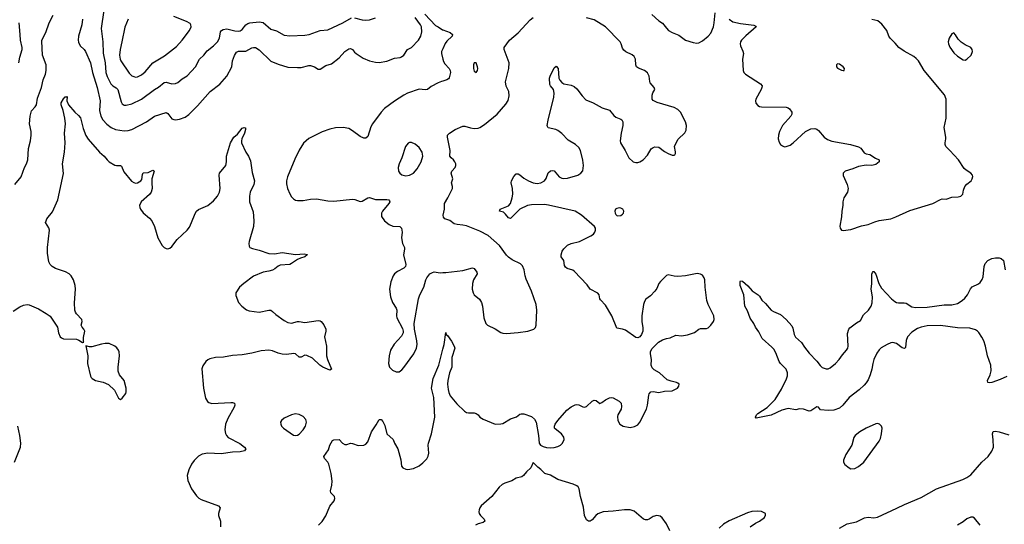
# Model space of a CAD drawing. Header units: inches. Extents: x 1305449 to 1407403, y 744709 to 841554.
# Tile 93 of 114: x 1355551 to 1365902, y 823597 to 828904. Entities that reach past the tile are written whole.
import ezdxf

# ---------------------------------------------------------------- set-up
doc = ezdxf.new("R2010")
doc.units = ezdxf.units.IN
doc.header["$MEASUREMENT"] = 0
doc.layers.add('B3852', color=7, linetype='Continuous')
doc.layers.add('B3862', color=7, linetype='Continuous')

msp = doc.modelspace()

# ---------------------------------------------------------------- linework, layer by layer
at = {"layer": 'B3852', "color": 6}
for points, elevation in [([(1355500, 827170), (1355566, 827250), (1355601, 827350), (1355623, 827390), (1355638, 827430), (1355642, 827550), (1355663, 827630), (1355672, 827690), (1355670, 827730), (1355653, 827810), (1355661, 827890), (1355676, 827944), (1355714, 827986), (1355726, 828010), (1355740, 828080), (1355780, 828190), (1355799, 828270), (1355821, 828330), (1355830, 828371), (1355830, 828430), (1355790, 828530), (1355783, 828677), (1355785, 828690), (1355825, 828770), (1355861, 828870), (1355903, 828950)], 1400), ([(1356436, 829004), (1356409, 828810), (1356425, 828670), (1356429, 828551), (1356448, 828452), (1356455, 828350), (1356470, 828305), (1356510, 828230), (1356530, 828210), (1356566, 828186), (1356582, 828170), (1356619, 828039), (1356630, 828019), (1356650, 828006), (1356670, 828004), (1356730, 828019), (1356830, 828069), (1356970, 828170), (1357010, 828193), (1357070, 828244), (1357090, 828247), (1357150, 828230), (1357190, 828234), (1357215, 828245), (1357259, 828281), (1357310, 828312), (1357399, 828410), (1357441, 828490), (1357488, 828532), (1357522, 828578), (1357590, 828630), (1357629, 828671), (1357653, 828710), (1357663, 828777), (1357671, 828790), (1357690, 828801), (1357730, 828807), (1357814, 828786), (1357850, 828783), (1357870, 828788), (1357890, 828800), (1357929, 828850), (1357950, 828865), (1357970, 828871), (1358070, 828881), (1358110, 828873), (1358190, 828804), (1358250, 828786), (1358330, 828743), (1358390, 828733), (1358550, 828741), (1358595, 828750), (1358710, 828792), (1358790, 828797), (1358948, 828870), (1359038, 828922)], 1500), ([(1356691, 828910), (1356656, 828824), (1356626, 828670), (1356607, 828590), (1356602, 828530), (1356609, 828490), (1356616, 828470), (1356701, 828341), (1356730, 828314), (1356750, 828305), (1356770, 828301), (1356790, 828304), (1356830, 828325), (1356870, 828355), (1356951, 828449), (1357075, 828525), (1357199, 828621), (1357260, 828690), (1357335, 828790), (1357353, 828830), (1357352, 828850), (1357344, 828864), (1357306, 828886), (1357170, 828939)], 1600), ([(1359810, 828963), (1359922, 828842), (1359950, 828830), (1359997, 828797), (1360000, 828796)], 1400), ([(1355543, 828450), (1355553, 828510), (1355578, 828590), (1355578, 828610), (1355558, 828690), (1355557, 828750), (1355544, 828870)], 1500), ([(1356213, 828910), (1356206, 828850), (1356170, 828730), (1356167, 828690), (1356170, 828669), (1356188, 828630), (1356230, 828590), (1356244, 828570), (1356296, 828450), (1356318, 828350), (1356365, 828190), (1356398, 828050), (1356389, 827950), (1356404, 827890), (1356426, 827850), (1356467, 827807), (1356511, 827771), (1356559, 827750), (1356650, 827737), (1356690, 827740), (1356729, 827751), (1356884, 827830), (1356970, 827890), (1357090, 827927), (1357110, 827919), (1357150, 827863), (1357170, 827854), (1357190, 827852), (1357230, 827857), (1357290, 827879), (1357330, 827908), (1357422, 827998), (1357552, 828150), (1357655, 828225), (1357728, 828310), (1357782, 828410), (1357788, 828470), (1357810, 828526), (1357830, 828561), (1357850, 828573), (1357930, 828573), (1357990, 828608), (1358010, 828613), (1358030, 828612), (1358070, 828587), (1358190, 828469), (1358270, 828436), (1358370, 828405), (1358470, 828400), (1358510, 828401), (1358590, 828421), (1358610, 828422), (1358650, 828410), (1358690, 828384), (1358710, 828384), (1358770, 828422), (1358830, 828440), (1358910, 828503), (1358970, 828570), (1359010, 828597), (1359030, 828600), (1359049, 828590), (1359070, 828561), (1359087, 828547), (1359161, 828501), (1359230, 828471), (1359290, 828457), (1359330, 828455), (1359410, 828468), (1359490, 828499), (1359550, 828507), (1359566, 828514), (1359590, 828530), (1359629, 828590), (1359670, 828611), (1359745, 828690), (1359770, 828730), (1359778, 828778), (1359774, 828830), (1359765, 828850), (1359710, 828928)], 1400), ([(1359070, 828923), (1359150, 828904), (1359190, 828900), (1359230, 828903), (1359290, 828923)], 1500), ([(1360000, 828599), (1359987, 828570), (1359987, 828550), (1360000, 828489)], 1400), ([(1360000, 828259), (1359985, 828255), (1359950, 828240), (1359878, 828202), (1359839, 828170), (1359813, 828167), (1359750, 828172), (1359629, 828130), (1359588, 828110), (1359491, 828049), (1359386, 827970), (1359350, 827930), (1359261, 827810), (1359244, 827776), (1359210, 827677), (1359190, 827659), (1359170, 827658), (1359130, 827675), (1359050, 827735), (1359010, 827759), (1358950, 827771), (1358870, 827767), (1358810, 827753), (1358730, 827725), (1358590, 827655), (1358533, 827607), (1358488, 827532), (1358442, 827438), (1358365, 827250), (1358355, 827210), (1358357, 827177), (1358368, 827130), (1358392, 827072), (1358410, 827041), (1358430, 827019), (1358450, 827007), (1358470, 827003), (1358530, 827001), (1358610, 827015), (1358670, 827019), (1358790, 826999), (1358855, 826995), (1359050, 827017), (1359073, 827013), (1359130, 826992), (1359150, 826995), (1359210, 827029), (1359230, 827035), (1359290, 827013), (1359410, 827014), (1359431, 827010), (1359439, 826999), (1359442, 826990), (1359432, 826970), (1359365, 826890), (1359353, 826870), (1359355, 826835), (1359386, 826790), (1359435, 826750), (1359474, 826734), (1359549, 826729), (1359565, 826710), (1359573, 826670), (1359564, 826610), (1359577, 826550), (1359595, 826510), (1359597, 826490), (1359585, 826430), (1359611, 826330), (1359607, 826310), (1359590, 826292), (1359523, 826257), (1359493, 826230), (1359478, 826210), (1359454, 826146), (1359439, 826070), (1359451, 825991), (1359470, 825930), (1359510, 825870), (1359516, 825850), (1359511, 825790), (1359515, 825770), (1359576, 825656), (1359583, 825630), (1359581, 825610), (1359565, 825575), (1359489, 825491), (1359451, 825430), (1359435, 825370), (1359427, 825287), (1359439, 825250), (1359470, 825219), (1359510, 825200), (1359539, 825201), (1359570, 825221), (1359590, 825245), (1359694, 825390), (1359723, 825450), (1359729, 825490), (1359726, 825526), (1359701, 825650), (1359697, 825710), (1359743, 825970), (1359757, 826010), (1359801, 826090), (1359822, 826170), (1359831, 826190), (1359863, 826230), (1359890, 826247), (1359910, 826251), (1359970, 826243), (1360000, 826244)], 1400), ([(1355481, 825839), (1355554, 825886), (1355590, 825901), (1355630, 825908), (1355650, 825905), (1355750, 825863), (1355830, 825816), (1355870, 825785), (1355950, 825670), (1355958, 825610), (1355976, 825570), (1355990, 825559), (1356010, 825549), (1356150, 825545), (1356174, 825534), (1356210, 825508), (1356227, 825513), (1356221, 825521), (1356222, 825562), (1356235, 825630), (1356226, 825650), (1356208, 825670), (1356198, 825690), (1356207, 825730), (1356205, 825750), (1356150, 825810), (1356136, 825830), (1356131, 825851), (1356127, 825927), (1356139, 826070), (1356134, 826110), (1356115, 826170), (1356093, 826210), (1356070, 826231), (1356033, 826253), (1355929, 826289), (1355893, 826310), (1355870, 826330), (1355857, 826357), (1355843, 826450), (1355843, 826510), (1355863, 826690), (1355856, 826716), (1355824, 826770), (1355828, 826788), (1355838, 826810), (1355896, 826884), (1355953, 827010), (1356012, 827288), (1356002, 827390), (1356022, 827510), (1356028, 827610), (1356021, 827710), (1356032, 827810), (1356024, 827870), (1356007, 827950), (1355988, 828010), (1355987, 828030), (1356010, 828072), (1356030, 828093), (1356047, 828093), (1356050, 828096), (1356048, 828052), (1356064, 828010), (1356130, 827931), (1356170, 827898), (1356190, 827871), (1356220, 827760), (1356246, 827686), (1356270, 827647), (1356390, 827510), (1356439, 827470), (1356469, 827430), (1356490, 827411), (1356550, 827374), (1356570, 827370), (1356611, 827371), (1356622, 827362), (1356645, 827305), (1356726, 827206), (1356751, 827191), (1356770, 827186), (1356790, 827189), (1356823, 827210), (1356836, 827224), (1356843, 827277), (1356850, 827295), (1356902, 827298), (1356950, 827323), (1356959, 827319), (1356966, 827310), (1356941, 827230), (1356939, 827190), (1356943, 827130), (1356934, 827090), (1356914, 827066), (1356829, 826990), (1356811, 826950), (1356813, 826930), (1356822, 826910), (1356850, 826874), (1356917, 826817), (1356940, 826790), (1356968, 826728), (1357002, 826610), (1357048, 826530), (1357070, 826508), (1357090, 826497), (1357110, 826495), (1357130, 826503), (1357150, 826518), (1357208, 826592), (1357311, 826690), (1357337, 826723), (1357359, 826770), (1357395, 826865), (1357410, 826890), (1357431, 826909), (1357530, 826950), (1357590, 826999), (1357630, 827049), (1357650, 827090), (1357658, 827130), (1357648, 827270), (1357651, 827289), (1357718, 827370), (1357726, 827410), (1357726, 827470), (1357766, 827610), (1357801, 827670), (1357840, 827700), (1357890, 827765), (1357910, 827770), (1357926, 827766), (1357925, 827750), (1357914, 827710), (1357887, 827650), (1357883, 827630), (1357884, 827610), (1357930, 827512), (1357958, 827470), (1357979, 827419), (1357996, 827296), (1358018, 827210), (1358011, 827170), (1357974, 827090), (1357967, 827050), (1357967, 826990), (1358005, 826885), (1358014, 826790), (1358010, 826730), (1357965, 826570), (1357961, 826550), (1357964, 826524), (1357972, 826510), (1357998, 826498), (1358070, 826481), (1358170, 826444), (1358230, 826442), (1358310, 826455), (1358450, 826436), (1358541, 826441), (1358574, 826434), (1358575, 826430), (1358547, 826410), (1358503, 826397), (1358470, 826382), (1358410, 826340), (1358390, 826331), (1358290, 826322), (1358267, 826313), (1358235, 826285), (1358210, 826270), (1358170, 826259), (1358109, 826250), (1358010, 826206), (1357906, 826130), (1357861, 826090), (1357822, 826030), (1357823, 826003), (1357852, 825930), (1357886, 825890), (1357934, 825854), (1357964, 825844), (1358070, 825829), (1358170, 825848), (1358190, 825848), (1358210, 825836), (1358243, 825803), (1358330, 825742), (1358370, 825720), (1358410, 825714), (1358470, 825729), (1358490, 825730), (1358550, 825719), (1358690, 825742), (1358710, 825738), (1358721, 825730), (1358750, 825695), (1358770, 825650), (1358771, 825629), (1358757, 825570), (1358775, 825470), (1358777, 825370), (1358788, 825330), (1358830, 825229), (1358810, 825218), (1358739, 825250), (1358708, 825270), (1358630, 825343), (1358570, 825374), (1358550, 825376), (1358510, 825356), (1358490, 825356), (1358450, 825389), (1358433, 825393), (1358356, 825384), (1358310, 825385), (1358270, 825396), (1358210, 825421), (1358170, 825429), (1358090, 825422), (1357990, 825398), (1357890, 825381), (1357790, 825372), (1357695, 825355), (1357610, 825350), (1357550, 825337), (1357530, 825328), (1357507, 825310), (1357476, 825264), (1357467, 825233), (1357485, 825030), (1357505, 824925), (1357524, 824890), (1357540, 824880), (1357570, 824869), (1357770, 824878), (1357790, 824877), (1357810, 824870), (1357814, 824850), (1357806, 824830), (1357738, 824710), (1357714, 824650), (1357708, 824592), (1357714, 824554), (1357725, 824530), (1357744, 824510), (1357866, 824446), (1357913, 824410), (1357928, 824390), (1357916, 824370), (1357870, 824360), (1357790, 824356), (1357670, 824339), (1357530, 824345), (1357470, 824334), (1357430, 824313), (1357387, 824270), (1357358, 824230), (1357329, 824169), (1357311, 824110), (1357317, 824057), (1357358, 823970), (1357410, 823896), (1357434, 823874), (1357459, 823859), (1357640, 823790), (1357657, 823770), (1357640, 823710), (1357642, 823690), (1357661, 823630), (1357662, 823570)], 1300), ([(1358692, 823588), (1358730, 823627), (1358770, 823687), (1358812, 823788), (1358857, 823843), (1358865, 823870), (1358860, 823890), (1358821, 823930), (1358817, 823950), (1358833, 824010), (1358835, 824050), (1358826, 824130), (1358801, 824230), (1358790, 824252), (1358757, 824290), (1358748, 824310), (1358798, 824382), (1358810, 824430), (1358841, 824479), (1358853, 824487), (1358911, 824491), (1358946, 824450), (1358970, 824437), (1358990, 824435), (1359030, 824450), (1359050, 824447), (1359110, 824426), (1359170, 824430), (1359190, 824441), (1359210, 824466), (1359250, 824571), (1359298, 824642), (1359326, 824694), (1359330, 824701), (1359350, 824701), (1359370, 824678), (1359390, 824635), (1359412, 824550), (1359476, 824490), (1359491, 824450), (1359526, 824390), (1359557, 824277), (1359566, 824210), (1359578, 824190), (1359610, 824176), (1359630, 824175), (1359690, 824186), (1359750, 824213), (1359790, 824245), (1359830, 824286), (1359846, 824314), (1359853, 824347), (1359846, 824430), (1359849, 824450), (1359880, 824550), (1359915, 824725), (1359905, 824930), (1359880, 825030), (1359898, 825130), (1359956, 825270), (1360000, 825439)], 1300), ([(1355496, 824250), (1355560, 824410), (1355564, 824450), (1355554, 824530), (1355532, 824630)], 1300)]:
    msp.add_lwpolyline(points, dxfattribs=dict(at, elevation=elevation))
for points, elevation in [([(1359670, 827614), (1359650, 827612), (1359636, 827604), (1359608, 827572), (1359569, 827451), (1359542, 827390), (1359530, 827350), (1359535, 827310), (1359549, 827290), (1359570, 827274), (1359610, 827262), (1359650, 827268), (1359690, 827289), (1359730, 827336), (1359772, 827408), (1359788, 827470), (1359783, 827510), (1359750, 827560), (1359710, 827595)], 1500), ([(1356450, 825499), (1356410, 825493), (1356310, 825465), (1356285, 825465), (1356247, 825473), (1356269, 825370), (1356264, 825290), (1356295, 825155), (1356302, 825142), (1356313, 825130), (1356347, 825110), (1356430, 825093), (1356486, 825066), (1356547, 825007), (1356590, 824923), (1356610, 824911), (1356630, 824925), (1356667, 824973), (1356672, 824990), (1356672, 825030), (1356650, 825110), (1356602, 825170), (1356588, 825208), (1356585, 825250), (1356600, 825370), (1356597, 825410), (1356590, 825430), (1356573, 825453), (1356550, 825472), (1356490, 825498)], 1300), ([(1358450, 824759), (1358410, 824750), (1358330, 824715), (1358302, 824690), (1358294, 824670), (1358295, 824650), (1358305, 824630), (1358324, 824610), (1358430, 824536), (1358450, 824530), (1358470, 824534), (1358490, 824547), (1358530, 824590), (1358554, 824630), (1358566, 824670), (1358558, 824698), (1358530, 824730), (1358490, 824752)], 1400)]:
    msp.add_lwpolyline(points, close=True, dxfattribs=dict(at, elevation=elevation))
at = {"layer": 'B3862', "color": 6}
for points, elevation in [([(1362198, 828958), (1362270, 828892), (1362310, 828868), (1362350, 828814), (1362372, 828792), (1362410, 828768), (1362480, 828740), (1362550, 828689), (1362630, 828663), (1362670, 828658), (1362690, 828661), (1362730, 828683), (1362790, 828731), (1362816, 828764), (1362844, 828830), (1362852, 828870), (1362862, 828978)], 1300), ([(1360000, 826244), (1360030, 826244), (1360210, 826265), (1360310, 826293), (1360330, 826288), (1360357, 826250), (1360359, 826230), (1360322, 826170), (1360310, 826130), (1360308, 826070), (1360319, 826030), (1360330, 826009), (1360385, 825965), (1360406, 825930), (1360417, 825890), (1360432, 825770), (1360453, 825710), (1360470, 825690), (1360550, 825653), (1360610, 825613), (1360630, 825606), (1360670, 825604), (1360790, 825613), (1360893, 825627), (1360957, 825650), (1360973, 825667), (1360981, 825690), (1360989, 825850), (1360980, 825910), (1360931, 826050), (1360875, 826175), (1360865, 826210), (1360855, 826275), (1360836, 826316), (1360815, 826335), (1360730, 826377), (1360690, 826407), (1360669, 826429), (1360597, 826530), (1360475, 826635), (1360390, 826681), (1360250, 826736), (1360210, 826745), (1360149, 826749), (1360118, 826758), (1360072, 826792), (1360021, 826810), (1360007, 826827), (1360002, 826850), (1360017, 826910), (1360017, 826970), (1360053, 827030), (1360101, 827130), (1360102, 827150), (1360091, 827190), (1360103, 827230), (1360087, 827290), (1360095, 827310), (1360128, 827350), (1360137, 827370), (1360135, 827390), (1360127, 827410), (1360111, 827430), (1360086, 827450), (1360074, 827470), (1360078, 827530), (1360047, 827670), (1360049, 827690), (1360068, 827710), (1360130, 827749), (1360210, 827784), (1360230, 827786), (1360290, 827768), (1360330, 827761), (1360370, 827764), (1360390, 827771), (1360438, 827802), (1360569, 827910), (1360663, 828017), (1360686, 828054), (1360696, 828104), (1360693, 828150), (1360666, 828206), (1360657, 828250), (1360692, 828390), (1360698, 828450), (1360644, 828590), (1360646, 828610), (1360700, 828690), (1360793, 828767), (1360918, 828902), (1360950, 828927)], 1400), ([(1360000, 825439), (1360013, 825490), (1360030, 825613), (1360034, 825594), (1360050, 825584), (1360090, 825522), (1360119, 825470), (1360124, 825450), (1360093, 825350), (1360093, 825250), (1360070, 825190), (1360052, 825110), (1360050, 825070), (1360054, 825014), (1360062, 824982), (1360078, 824950), (1360145, 824865), (1360228, 824788), (1360250, 824774), (1360270, 824769), (1360330, 824769), (1360350, 824763), (1360370, 824750), (1360390, 824725), (1360422, 824702), (1360550, 824652), (1360610, 824653), (1360630, 824659), (1360710, 824707), (1360774, 824726), (1360810, 824754), (1360822, 824758), (1360850, 824758), (1360930, 824731), (1360963, 824703), (1360981, 824670), (1361005, 824530), (1361012, 824450), (1361028, 824430), (1361056, 824416), (1361090, 824406), (1361130, 824402), (1361170, 824405), (1361210, 824417), (1361237, 824430), (1361258, 824450), (1361274, 824490), (1361270, 824514), (1361248, 824548), (1361180, 824600), (1361173, 824610), (1361173, 824630), (1361181, 824650), (1361208, 824690), (1361304, 824796), (1361350, 824832), (1361390, 824853), (1361410, 824858), (1361430, 824855), (1361470, 824833), (1361490, 824830), (1361510, 824837), (1361570, 824894), (1361590, 824903), (1361610, 824899), (1361650, 824869), (1361670, 824877), (1361710, 824907), (1361750, 824928), (1361770, 824931), (1361790, 824926), (1361853, 824893), (1361875, 824870), (1361878, 824838), (1361873, 824810), (1361840, 824750), (1361835, 824730), (1361841, 824690), (1361862, 824650), (1361897, 824630), (1361970, 824617), (1362015, 824625), (1362050, 824645), (1362070, 824672), (1362139, 824810), (1362151, 824850), (1362165, 824955), (1362170, 824971), (1362187, 824990), (1362210, 824995), (1362270, 824985), (1362330, 824996), (1362410, 825001), (1362465, 825030), (1362482, 825050), (1362484, 825070), (1362470, 825082), (1362456, 825090), (1362401, 825101), (1362358, 825118), (1362279, 825190), (1362223, 825223), (1362202, 825242), (1362190, 825270), (1362195, 825330), (1362181, 825390), (1362182, 825410), (1362196, 825444), (1362266, 825514), (1362310, 825539), (1362350, 825553), (1362390, 825558), (1362450, 825587), (1362510, 825581), (1362570, 825590), (1362645, 825615), (1362690, 825648), (1362710, 825657), (1362770, 825658), (1362790, 825664), (1362818, 825690), (1362846, 825730), (1362852, 825750), (1362848, 825790), (1362789, 825909), (1362776, 825950), (1362756, 826090), (1362753, 826170), (1362746, 826190), (1362730, 826216), (1362710, 826229), (1362674, 826234), (1362550, 826212), (1362470, 826204), (1362430, 826207), (1362370, 826222), (1362350, 826213), (1362287, 826150), (1362271, 826129), (1362250, 826078), (1362230, 826050), (1362181, 825999), (1362134, 825966), (1362118, 825942), (1362108, 825910), (1362090, 825790), (1362090, 825730), (1362102, 825662), (1362102, 825630), (1362088, 825592), (1362071, 825569), (1362050, 825558), (1362030, 825562), (1361920, 825640), (1361890, 825651), (1361830, 825660), (1361776, 825790), (1361710, 825903), (1361657, 825957), (1361650, 825970), (1361642, 826010), (1361630, 826028), (1361549, 826069), (1361517, 826117), (1361381, 826261), (1361367, 826270), (1361308, 826288), (1361290, 826300), (1361279, 826319), (1361270, 826370), (1361245, 826410), (1361242, 826430), (1361254, 826470), (1361270, 826494), (1361310, 826532), (1361348, 826552), (1361435, 826570), (1361555, 826630), (1361582, 826650), (1361598, 826670), (1361604, 826690), (1361603, 826710), (1361593, 826730), (1361458, 826850), (1361392, 826890), (1361110, 826954), (1361070, 826959), (1360930, 826958), (1360889, 826951), (1360809, 826911), (1360710, 826814), (1360690, 826820), (1360660, 826860), (1360639, 826879), (1360594, 826890), (1360602, 826910), (1360690, 826945), (1360711, 826970), (1360729, 827030), (1360736, 827070), (1360733, 827130), (1360718, 827190), (1360721, 827210), (1360745, 827255), (1360770, 827282), (1360790, 827284), (1360810, 827274), (1360850, 827238), (1360899, 827210), (1360950, 827190), (1360990, 827181), (1361030, 827188), (1361069, 827211), (1361085, 827235), (1361106, 827294), (1361130, 827314), (1361150, 827319), (1361170, 827316), (1361224, 827250), (1361250, 827238), (1361270, 827234), (1361310, 827238), (1361420, 827270), (1361452, 827290), (1361470, 827316), (1361479, 827370), (1361473, 827427), (1361447, 827530), (1361430, 827560), (1361393, 827590), (1361318, 827638), (1361250, 827707), (1361210, 827740), (1361189, 827749), (1361108, 827768), (1361100, 827780), (1361098, 827790), (1361107, 827847), (1361167, 828090), (1361171, 828130), (1361162, 828170), (1361130, 828210), (1361124, 828224), (1361121, 828290), (1361127, 828310), (1361170, 828399), (1361190, 828417), (1361211, 828391), (1361220, 828290), (1361229, 828269), (1361250, 828242), (1361270, 828230), (1361350, 828216), (1361382, 828202), (1361410, 828176), (1361463, 828103), (1361503, 828063), (1361581, 828030), (1361676, 827976), (1361750, 827952), (1361797, 827897), (1361820, 827880), (1361870, 827859), (1361881, 827850), (1361891, 827830), (1361893, 827793), (1361875, 827710), (1361864, 827630), (1361866, 827610), (1361918, 827530), (1361956, 827450), (1362001, 827410), (1362030, 827403), (1362050, 827404), (1362071, 827410), (1362107, 827430), (1362150, 827479), (1362190, 827547), (1362210, 827560), (1362230, 827567), (1362270, 827562), (1362330, 827518), (1362370, 827496), (1362410, 827480), (1362430, 827478), (1362437, 827483), (1362444, 827496), (1362445, 827515), (1362436, 827570), (1362451, 827610), (1362472, 827648), (1362544, 827716), (1362558, 827742), (1362560, 827790), (1362549, 827830), (1362497, 827930), (1362470, 827960), (1362430, 827981), (1362253, 828033), (1362210, 828053), (1362200, 828070), (1362199, 828110), (1362206, 828134), (1362229, 828170), (1362223, 828190), (1362180, 828240), (1362175, 828255), (1362170, 828310), (1362150, 828347), (1362121, 828370), (1362055, 828395), (1362035, 828410), (1362029, 828430), (1362025, 828490), (1362010, 828518), (1361990, 828534), (1361925, 828565), (1361903, 828583), (1361890, 828603), (1361875, 828650), (1361864, 828670), (1361710, 828830), (1361590, 828903), (1361510, 828925)], 1300), ([(1363010, 828911), (1363050, 828883), (1363130, 828865), (1363268, 828848), (1363290, 828836), (1363293, 828830), (1363184, 828736), (1363141, 828690), (1363129, 828670), (1363125, 828650), (1363128, 828630), (1363154, 828574), (1363160, 828550), (1363150, 828490), (1363158, 828370), (1363165, 828350), (1363181, 828330), (1363339, 828230), (1363355, 828210), (1363354, 828190), (1363346, 828170), (1363291, 828070), (1363286, 828050), (1363290, 828026), (1363310, 828000), (1363330, 827990), (1363350, 827987), (1363610, 827983), (1363630, 827976), (1363645, 827965), (1363670, 827930), (1363669, 827910), (1363659, 827890), (1363569, 827790), (1363539, 827730), (1363529, 827690), (1363525, 827650), (1363535, 827615), (1363550, 827593), (1363570, 827576), (1363590, 827567), (1363610, 827569), (1363650, 827586), (1363683, 827610), (1363812, 827728), (1363870, 827757), (1363910, 827760), (1363930, 827753), (1363950, 827739), (1364009, 827670), (1364044, 827644), (1364088, 827628), (1364286, 827590), (1364370, 827568), (1364394, 827554), (1364430, 827505), (1364450, 827495), (1364490, 827485), (1364549, 827449), (1364588, 827430), (1364587, 827410), (1364550, 827382), (1364510, 827372), (1364450, 827374), (1364370, 827360), (1364310, 827334), (1364230, 827312), (1364210, 827290), (1364210, 827265), (1364252, 827170), (1364260, 827130), (1364254, 827090), (1364215, 827030), (1364205, 826990), (1364206, 826950), (1364194, 826890), (1364192, 826830), (1364173, 826733), (1364176, 826710), (1364190, 826691), (1364210, 826686), (1364290, 826697), (1364402, 826738), (1364470, 826749), (1364541, 826779), (1364588, 826792), (1364710, 826811), (1364763, 826830), (1364910, 826898), (1365150, 826971), (1365230, 827014), (1365250, 827020), (1365290, 827017), (1365350, 827037), (1365419, 827041), (1365445, 827050), (1365466, 827070), (1365473, 827110), (1365487, 827150), (1365507, 827173), (1365553, 827210), (1365565, 827230), (1365570, 827255), (1365567, 827270), (1365550, 827290), (1365501, 827321), (1365480, 827340), (1365420, 827430), (1365331, 827530), (1365289, 827570), (1365280, 827590), (1365279, 827610), (1365289, 827650), (1365289, 827670), (1365269, 827770), (1365291, 827870), (1365292, 827972), (1365290, 828070), (1365274, 828114), (1365061, 828370), (1364999, 828470), (1364977, 828497), (1364950, 828518), (1364850, 828574), (1364793, 828613), (1364756, 828656), (1364702, 828710), (1364690, 828730), (1364667, 828790), (1364616, 828856), (1364571, 828891), (1364510, 828907)], 1300), ([(1360000, 828796), (1360075, 828770), (1360102, 828750), (1360099, 828730), (1360042, 828678), (1360025, 828655), (1360000, 828599)], 1400), ([(1360000, 828489), (1360005, 828465), (1360020, 828440), (1360067, 828390), (1360078, 828370), (1360079, 828350), (1360065, 828294), (1360058, 828282), (1360041, 828270), (1360000, 828259)], 1400), ([(1365930, 825151), (1365860, 825120), (1365770, 825088), (1365750, 825085), (1365728, 825088), (1365726, 825110), (1365753, 825170), (1365764, 825210), (1365760, 825270), (1365726, 825370), (1365704, 825470), (1365686, 825526), (1365665, 825565), (1365633, 825613), (1365619, 825630), (1365601, 825641), (1365539, 825659), (1365410, 825663), (1365230, 825688), (1365090, 825683), (1365030, 825671), (1364990, 825657), (1364930, 825617), (1364885, 825570), (1364870, 825530), (1364862, 825458), (1364853, 825447), (1364830, 825454), (1364770, 825499), (1364730, 825509), (1364710, 825506), (1364670, 825490), (1364608, 825452), (1364587, 825433), (1364563, 825397), (1364531, 825330), (1364519, 825290), (1364510, 825228), (1364493, 825170), (1364470, 825117), (1364450, 825085), (1364430, 825060), (1364375, 825010), (1364271, 824930), (1364204, 824850), (1364170, 824820), (1364110, 824798), (1364050, 824794), (1363970, 824800), (1363949, 824828), (1363930, 824834), (1363870, 824790), (1363850, 824787), (1363790, 824808), (1363750, 824811), (1363710, 824803), (1363630, 824817), (1363563, 824797), (1363450, 824745), (1363295, 824715), (1363285, 824725), (1363297, 824750), (1363310, 824763), (1363410, 824825), (1363492, 824910), (1363560, 825020), (1363612, 825128), (1363622, 825158), (1363623, 825190), (1363609, 825230), (1363550, 825287), (1363536, 825310), (1363500, 825400), (1363478, 825438), (1363460, 825460), (1363357, 825550), (1363320, 825620), (1363287, 825670), (1363270, 825710), (1363230, 825765), (1363203, 825843), (1363174, 825890), (1363165, 826010), (1363127, 826110), (1363126, 826150), (1363130, 826158), (1363150, 826155), (1363207, 826107), (1363253, 826053), (1363316, 826010), (1363330, 825996), (1363354, 825954), (1363390, 825921), (1363451, 825851), (1363475, 825835), (1363550, 825803), (1363610, 825752), (1363670, 825686), (1363680, 825660), (1363692, 825592), (1363707, 825567), (1363770, 825511), (1363801, 825461), (1363850, 825397), (1363930, 825314), (1363966, 825266), (1363988, 825248), (1364030, 825232), (1364050, 825233), (1364070, 825242), (1364129, 825290), (1364167, 825330), (1364201, 825379), (1364245, 825430), (1364256, 825450), (1364260, 825470), (1364255, 825605), (1364267, 825650), (1364278, 825662), (1364350, 825716), (1364390, 825739), (1364421, 825799), (1364475, 825850), (1364502, 825890), (1364512, 825928), (1364517, 825990), (1364502, 826070), (1364509, 826129), (1364511, 826229), (1364515, 826245), (1364525, 826255), (1364530, 826257), (1364550, 826229), (1364582, 826130), (1364610, 826081), (1364717, 825970), (1364750, 825941), (1364770, 825930), (1364790, 825925), (1364850, 825926), (1364870, 825922), (1364930, 825886), (1364970, 825876), (1365090, 825880), (1365270, 825906), (1365350, 825905), (1365410, 825921), (1365460, 825950), (1365486, 825974), (1365514, 826010), (1365548, 826072), (1365566, 826094), (1365630, 826126), (1365650, 826142), (1365669, 826171), (1365679, 826201), (1365690, 826310), (1365701, 826339), (1365730, 826370), (1365750, 826383), (1365770, 826392), (1365810, 826399), (1365850, 826399), (1365870, 826394), (1365893, 826370), (1365913, 826273)], 1200), ([(1364170, 823557), (1364250, 823601), (1364350, 823624), (1364433, 823667), (1364470, 823671), (1364530, 823664), (1364570, 823672), (1364774, 823766), (1364853, 823807), (1365030, 823881), (1365190, 823972), (1365467, 824070), (1365510, 824090), (1365550, 824118), (1365666, 824250), (1365734, 824310), (1365770, 824366), (1365788, 824410), (1365786, 824486), (1365779, 824550), (1365785, 824575), (1365810, 824577), (1365850, 824570), (1365950, 824538)], 1200), ([(1362385, 823530), (1362350, 823601), (1362307, 823667), (1362284, 823684), (1362250, 823690), (1362210, 823678), (1362170, 823650), (1362150, 823643), (1362130, 823643), (1362110, 823653), (1362010, 823736), (1361970, 823749), (1361910, 823750), (1361790, 823734), (1361686, 823730), (1361630, 823706), (1361609, 823690), (1361570, 823644), (1361550, 823630), (1361530, 823629), (1361510, 823646), (1361490, 823690), (1361479, 823779), (1361446, 823890), (1361434, 823970), (1361424, 823990), (1361410, 824003), (1361370, 824020), (1361207, 824067), (1361130, 824114), (1361073, 824133), (1361030, 824175), (1360997, 824197), (1360950, 824248), (1360924, 824190), (1360880, 824150), (1360846, 824110), (1360830, 824097), (1360770, 824084), (1360724, 824056), (1360650, 824031), (1360623, 824017), (1360592, 823988), (1360513, 823890), (1360401, 823790), (1360388, 823772), (1360380, 823750), (1360378, 823730), (1360382, 823710), (1360395, 823690), (1360435, 823650), (1360441, 823630), (1360422, 823618), (1360370, 823603), (1360344, 823590)], 1300), ([(1363230, 823572), (1363288, 823610), (1363330, 823630), (1363382, 823670), (1363393, 823693), (1363390, 823710), (1363379, 823719), (1363350, 823732), (1363310, 823737), (1363249, 823731), (1363202, 823718), (1363010, 823634), (1362950, 823598), (1362904, 823556)], 1300), ([(1365649, 823589), (1365590, 823661), (1365570, 823674), (1365550, 823673), (1365510, 823654), (1365470, 823622), (1365411, 823589)], 1200)]:
    msp.add_lwpolyline(points, dxfattribs=dict(at, elevation=elevation))
for points, elevation in [([(1365370, 828765), (1365350, 828756), (1365324, 828710), (1365313, 828670), (1365314, 828650), (1365330, 828614), (1365370, 828557), (1365410, 828520), (1365470, 828482), (1365490, 828480), (1365510, 828488), (1365553, 828530), (1365568, 828570), (1365565, 828590), (1365550, 828611), (1365490, 828639), (1365448, 828668), (1365418, 828698), (1365390, 828745)], 1300), ([(1360350, 828450), (1360330, 828450), (1360322, 828430), (1360321, 828390), (1360330, 828362), (1360350, 828349), (1360364, 828370), (1360368, 828390), (1360365, 828410)], 1500), ([(1364150, 828439), (1364139, 828430), (1364137, 828410), (1364150, 828393), (1364190, 828373), (1364210, 828369), (1364218, 828370), (1364223, 828390), (1364207, 828410), (1364170, 828435)], 1400), ([(1361854, 826926), (1361830, 826920), (1361816, 826910), (1361809, 826890), (1361810, 826870), (1361817, 826857), (1361830, 826844), (1361841, 826841), (1361870, 826844), (1361890, 826858), (1361899, 826870), (1361902, 826890), (1361892, 826910), (1361870, 826923)], 1300), ([(1364570, 824656), (1364550, 824655), (1364449, 824610), (1364382, 824570), (1364333, 824530), (1364319, 824510), (1364299, 824430), (1364235, 824330), (1364212, 824272), (1364211, 824251), (1364226, 824226), (1364270, 824190), (1364290, 824182), (1364330, 824186), (1364370, 824205), (1364424, 824250), (1364586, 824470), (1364599, 824501), (1364613, 824550), (1364620, 824610), (1364612, 824630), (1364590, 824650)], 1300)]:
    msp.add_lwpolyline(points, close=True, dxfattribs=dict(at, elevation=elevation))

doc.saveas('drawing.dxf')
